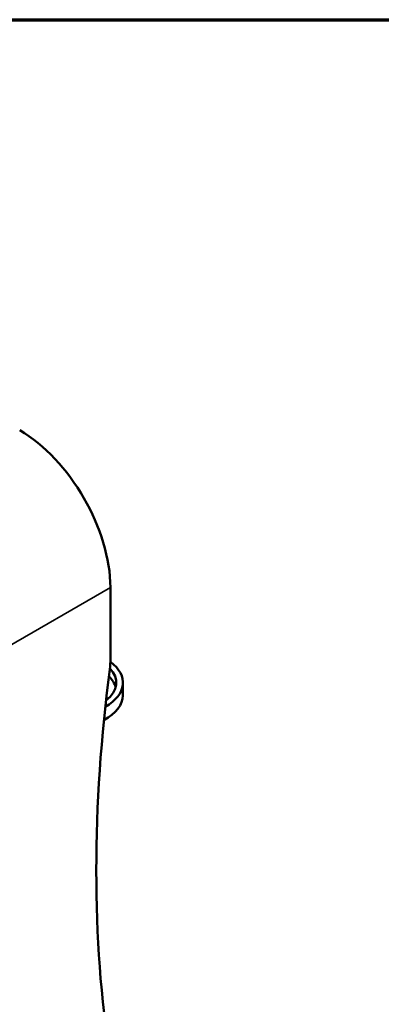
# Model space of a CAD drawing. Header units: millimetres. Extents: x 30 to 1646, y 30 to 1265.
# Tile 125 of 137: x 1227 to 1309, y 1043 to 1265. Entities that reach past the tile are written whole.
import ezdxf

# ---------------------------------------------------------------- set-up
doc = ezdxf.new("R2010")
doc.units = ezdxf.units.MM
doc.header["$LTSCALE"] = 6
for name, color, linetype, lineweight in [('Border (ISO)', 7, 'Continuous', 70), ('Visible (ISO)', 7, 'Continuous', 50), ('Visible Narrow (ISO)', 7, 'Continuous', 35)]:
    doc.layers.add(name, color=color, linetype=linetype, lineweight=lineweight)

# ---------------------------------------------------------------- blocks, each defined once
blk = doc.blocks.new('Borders Chauvet_A')
at = {"layer": 'Border (ISO)'}
blk.add_line((5, 210.9), (274.4, 210.9), dxfattribs=at)

msp = doc.modelspace()

# ---------------------------------------------------------------- linework, layer by layer
at = {"layer": 'Visible (ISO)'}
for p, q in [((1247.7791, 1137.1727), (1247.7791, 1120.6894)), ((1250.6106, 1115.6908), (1250.6106, 1112.833))]:
    msp.add_line(p, q, dxfattribs=at)
for centre, major_axis, start_param, end_param in [((1227.273, 1149.0119), (-14.5, 25.1147), 3.92699082, 5.49778714), ((1240.708, 1116.6069), (-5, -8.6603), 2.19528745, 2.35619449), ((1483.8545, 1211.4172), (-169.1806, -293.0293), 5.33688011, 5.65869418), ((1237.6106, 1115.6908), (13, 0), 5.4778437, 6.95645446), ((1237.6106, 1115.6908), (11.5, 0), 5.63366446, 6.79487075), ((1237.6106, 1113.6495), (11.5, 0), 0.15433078, 0.55114619), ((1237.6106, 1112.833), (13, 0), 5.44534981, 6.28318531)]:
    msp.add_ellipse(centre, major_axis=major_axis, ratio=0.57735027, start_param=start_param, end_param=end_param, dxfattribs=at)
at = {"layer": 'Visible Narrow (ISO)'}
msp.add_line((1247.7791, 1137.1727), (1223.0303, 1122.884), dxfattribs=at)

# ---------------------------------------------------------------- block references
at = {"xscale": 6, "yscale": 6, "zscale": 6}
msp.add_blockref('Borders Chauvet_A', (0, 0), dxfattribs=at)

doc.saveas('drawing.dxf')
